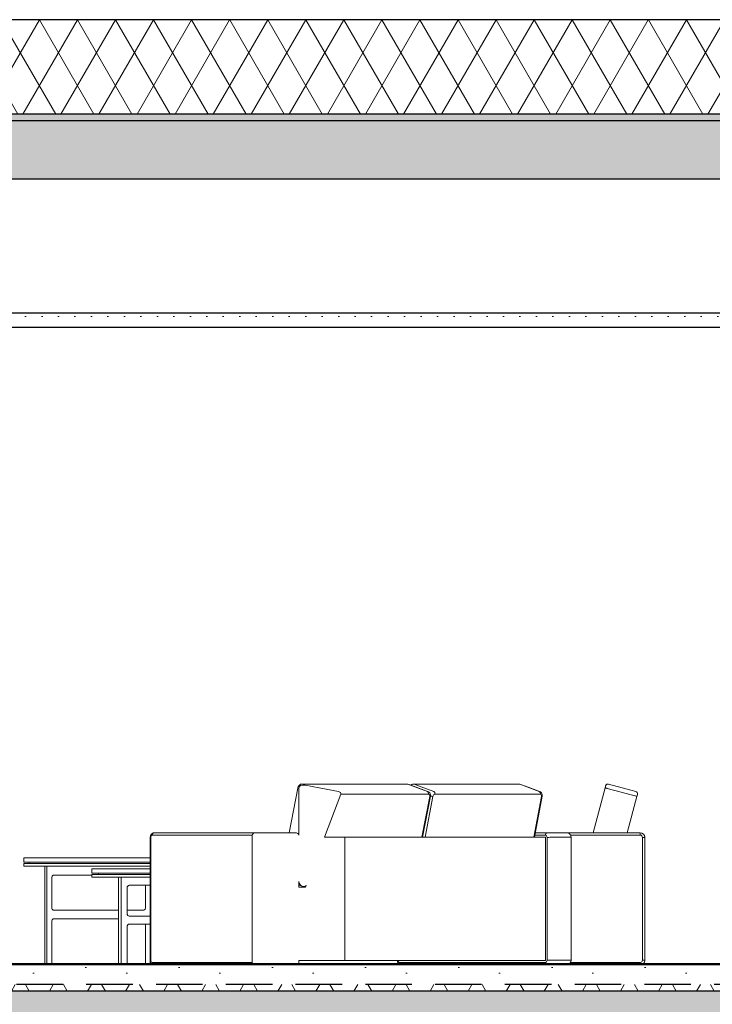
# Model space of a CAD drawing. Header units: millimetres. Extents: x -3848 to 115359, y -22918 to 12821.
# Tile 47 of 51: x 57173 to 60325, y -14298 to -9818. Entities that reach past the tile are written whole.
import ezdxf

# ---------------------------------------------------------------- set-up
doc = ezdxf.new("R2010")
doc.units = ezdxf.units.MM
doc.header["$MEASUREMENT"] = 0
doc.linetypes.add('Hidden Line', pattern=[317.5, 211.666667, -105.833333])
for name, color, linetype in [('New_1235_Vahelaed', 7, 'Continuous'), ('New_1236_Katuslaed', 7, 'Continuous'), ('New_1322_Põrandapinnad', 7, 'Continuous'), ('New_1324_Laepinnad', 7, 'Continuous'), ('New_1331_Sisseehitatud standardmööbel', 7, 'Continuous')]:
    doc.layers.add(name, color=color, linetype=linetype)
for name, color, linetype, lineweight in [('New_1235_Vahelaed_Pen_No__101', 252, 'Continuous', 13), ('New_1235_Vahelaed_Pen_No__41', 7, 'Continuous', 25), ('New_1236_Katuslaed_Pen_No__101', 252, 'Continuous', 13), ('New_1236_Katuslaed_Pen_No__41', 7, 'Continuous', 25), ('New_1322_Põrandapinnad_Pen_No__101', 252, 'Continuous', 13), ('New_1322_Põrandapinnad_Pen_No__41', 7, 'Continuous', 25), ('New_1324_Laepinnad_Pen_No__101', 252, 'Continuous', 13), ('New_1324_Laepinnad_Pen_No__41', 7, 'Continuous', 25), ('New_1331_Sisseehitatud standardmööbel_Pen_No__101', 252, 'Continuous', 13)]:
    doc.layers.add(name, color=color, linetype=linetype, lineweight=lineweight)
pattern_1 = [(0, (-4225, -17918.5), (0, 623.5383), [60, -300]), (0, (-4045, -17606.7), (0, 623.5383), [60, -300]), (60, (-4225, -17918.5), (-540, 311.769), [60, -300]), (60, (-3865, -17918.5), (-540, 311.769), [60, -300]), (120, (-4165, -17918.5), (540, 311.769), [60, -300]), (120, (-3805, -17918.5), (540, 311.769), [60, -300]), (0, (-4224.99, -17858.48), (0, 120), [0, -120, 0, -180]), (45, (-4164.99, -17858.48), (-84.85282, 84.85282), [0, -90, 0, -150])]
pattern_2 = [(0, (-4225, -17918.5), (0, 779.423), [48.75, -401.25]), (0, (-4000, -17528.8), (0, 779.423), [48.75, -401.25]), (60, (-4225, -17918.5), (-675, 389.7114), [48.75, -401.25]), (60, (-3775, -17918.5), (-675, 389.711), [48.75, -401.25]), (120, (-4176.24, -17918.5), (675, 389.7114), [48.75, -401.25]), (120, (-3726.24, -17918.5), (675, 389.711), [48.75, -401.25]), (0, (-4224.99, -17843.48), (0, 150), [0, -150, 0, -225]), (45, (-4149.99, -17843.48), (-106.06602, 106.06602), [0, -112.5, 0, -187.5])]
pattern_3 = [(60, (-4224.99, -17918.48), (-129.9038, 75), []), (120, (-4224.99, -17918.48), (129.9038, 75), [])]

# ---------------------------------------------------------------- blocks, each defined once
blk = doc.blocks.new('Section Element_769_2', base_point=(-4225, -17918.5))
at = {"layer": 'New_1235_Vahelaed_Pen_No__101', "linetype": 'Continuous', "lineweight": 13}
h = blk.add_hatch(dxfattribs=at)
h.set_pattern_fill('Lightweight_Concrete_0002', color=252, style=0, pattern_type=2)
h.set_pattern_definition(pattern_2)
h.paths.add_polyline_path([(64355.6, -14208.5), (64355.6, -14118.5), (55935.6, -14118.5), (55935.6, -14208.5)])
h = blk.add_hatch(dxfattribs=at)
h.set_pattern_fill('Batt_Insulation_0002', color=252, style=0, pattern_type=2)
h.set_pattern_definition(pattern_3)
h.paths.add_polyline_path([(64355.6, -14238.5), (64355.6, -14208.5), (55935.6, -14208.5), (55935.6, -14238.5)])
h = blk.add_hatch(dxfattribs=at)
h.set_pattern_fill('Structural_Concrete_0002', color=252, style=0, pattern_type=2)
h.set_pattern_definition(pattern_1)
h.paths.add_polyline_path([(64355.6, -14458.5), (64355.6, -14238.5), (55935.6, -14238.5), (55935.6, -14458.5)])
at = {"layer": 'New_1235_Vahelaed_Pen_No__41', "color": 7, "linetype": 'Hidden Line', "lineweight": 25}
blk.add_line((64355.6, -14208.5), (55935.6, -14208.5), dxfattribs=at)
at = {"layer": 'New_1235_Vahelaed_Pen_No__41', "color": 7, "linetype": 'Continuous', "lineweight": 25}
blk.add_line((64355.6, -14238.5), (55935.6, -14238.5), dxfattribs=at)
blk = doc.blocks.new('Section Element_781_2', base_point=(-4225, -17918.5))
at = {"layer": 'New_1236_Katuslaed_Pen_No__101', "linetype": 'Continuous', "lineweight": 13}
h = blk.add_hatch(dxfattribs=at)
h.set_pattern_fill('Batt_Insulation_0002', color=252, style=0, pattern_type=2)
h.set_pattern_definition(pattern_3)
h.paths.add_polyline_path([(55525.6, -9818.5), (55525.6, -10248.5), (65845.6, -10248.5), (65845.6, -9818.5)])
h = blk.add_hatch(dxfattribs=at)
h.set_pattern_fill('Lightweight_Concrete_0002', color=252, style=0, pattern_type=2)
h.set_pattern_definition(pattern_2)
h.paths.add_polyline_path([(55525.6, -10248.5), (55525.6, -10278.5), (65845.6, -10278.5), (65845.6, -10248.5)])
h = blk.add_hatch(dxfattribs=at)
h.set_pattern_fill('Structural_Concrete_0002', color=252, style=0, pattern_type=2)
h.set_pattern_definition(pattern_1)
h.paths.add_polyline_path([(55525.6, -10278.5), (55525.6, -10543.5), (65615.6, -10543.5), (65615.6, -10318.5), (65845.6, -10318.5), (65845.6, -10278.5)])
at = {"layer": 'New_1236_Katuslaed_Pen_No__41', "color": 7, "linetype": 'Continuous', "lineweight": 25}
for p, q in [((65845.6, -9818.5), (55525.6, -9818.5)), ((65845.6, -10248.5), (55525.6, -10248.5)), ((65845.6, -10278.5), (55525.6, -10278.5)), ((60930.6, -10543.5), (55940.6, -10543.5))]:
    blk.add_line(p, q, dxfattribs=at)
blk = doc.blocks.new('Section Element_785_2', base_point=(-4225, -17918.5))
at = {"layer": 'New_1324_Laepinnad_Pen_No__101', "linetype": 'Continuous', "lineweight": 13}
h = blk.add_hatch(dxfattribs=at)
h.set_pattern_fill('Gypsum_0002', color=252, style=0, pattern_type=2)
h.set_pattern_definition([(0, (-4224.99, -17918.485), (0, 75), [0, -75])])
h.paths.add_polyline_path([(60935.6, -11153.5), (55935.6, -11153.5), (55935.6, -11218.5), (60935.6, -11218.5)])
at = {"layer": 'New_1324_Laepinnad_Pen_No__41', "color": 7, "linetype": 'Continuous', "lineweight": 25}
for p, q in [((55935.6, -11153.5), (55935.6, -11218.5)), ((55940.6, -11153.5), (55935.6, -11153.5)), ((60930.6, -11153.5), (55940.6, -11153.5)), ((60935.6, -11153.5), (60930.6, -11153.5)), ((60935.6, -11153.5), (60935.6, -11218.5)), ((55940.6, -11218.5), (55935.6, -11218.5)), ((60930.6, -11218.5), (55940.6, -11218.5)), ((60935.6, -11218.5), (60930.6, -11218.5))]:
    blk.add_line(p, q, dxfattribs=at)
blk = doc.blocks.new('*X868', base_point=(-4225, -17918.5))
at = {"layer": 'New_1322_Põrandapinnad_Pen_No__101', "linetype": 'Continuous', "lineweight": 13}
for points in [[(56075.2, -14114.5), (56075.2, -14118.5), (56225.2, -14118.5), (56225.2, -14114.5)], [(56375.2, -14114.5), (56375.2, -14118.5), (56525.2, -14118.5), (56525.2, -14114.5)], [(56675.2, -14114.5), (56675.2, -14118.5), (56825.2, -14118.5), (56825.2, -14114.5)], [(56975.2, -14114.5), (56975.2, -14118.5), (57125.2, -14118.5), (57125.2, -14114.5)], [(57275.2, -14114.5), (57275.2, -14118.5), (57425.2, -14118.5), (57425.2, -14114.5)], [(57575.2, -14114.5), (57575.2, -14118.5), (57725.2, -14118.5), (57725.2, -14114.5)], [(57875.2, -14114.5), (57875.2, -14118.5), (58025.2, -14118.5), (58025.2, -14114.5)], [(58175.2, -14114.5), (58175.2, -14118.5), (58325.2, -14118.5), (58325.2, -14114.5)], [(58475.2, -14114.5), (58475.2, -14118.5), (58625.2, -14118.5), (58625.2, -14114.5)], [(58775.2, -14114.5), (58775.2, -14118.5), (58925.2, -14118.5), (58925.2, -14114.5)], [(59075.2, -14114.5), (59075.2, -14118.5), (59225.2, -14118.5), (59225.2, -14114.5)], [(59375.2, -14114.5), (59375.2, -14118.5), (59525.2, -14118.5), (59525.2, -14114.5)], [(59675.2, -14114.5), (59675.2, -14118.5), (59825.2, -14118.5), (59825.2, -14114.5)], [(59975.2, -14114.5), (59975.2, -14118.5), (60125.2, -14118.5), (60125.2, -14114.5)], [(60275.2, -14114.5), (60275.2, -14118.5), (60425.2, -14118.5), (60425.2, -14114.5)], [(60575.2, -14114.5), (60575.2, -14118.5), (60725.2, -14118.5), (60725.2, -14114.5)], [(60933.6, -14114.5), (60875.2, -14114.5), (60875.2, -14118.5), (60933.6, -14118.5)]]:
    blk.add_hatch(color=252, dxfattribs=at).paths.add_polyline_path(points)
blk = doc.blocks.new('Section Element_832_2', base_point=(-4225, -17918.5))
at = {"layer": 'New_1322_Põrandapinnad_Pen_No__41', "color": 7, "linetype": 'Continuous', "lineweight": 25}
for p, q in [((55940.6, -14114.5), (55937.6, -14114.5)), ((60930.6, -14114.5), (55940.6, -14114.5)), ((60933.6, -14114.5), (60930.6, -14114.5))]:
    blk.add_line(p, q, dxfattribs=at)
at = {"layer": 'New_1322_Põrandapinnad_Pen_No__41', "color": 7, "linetype": 'Continuous', "lineweight": 25, "flags": 128}
blk.add_lwpolyline([(60933.6, -14118.5), (58429.6, -14118.5), (58337.7, -14118.5), (58245.8, -14118.5), (55937.6, -14118.5)], dxfattribs=at)
at = {"layer": 'New_1322_Põrandapinnad', "lineweight": 0}
blk.add_blockref('*X868', (-4225, -17918.5), dxfattribs=at)
blk = doc.blocks.new('Section Element_836_2', base_point=(-4225, -17918.5))
at = {"layer": 'New_1331_Sisseehitatud standardmööbel_Pen_No__101', "color": 252, "linetype": 'Continuous', "lineweight": 13}
for p, q in [((57192.8, -13633), (57192.7, -13633.5)), ((57192.7, -13633.5), (57192.7, -13634)), ((57192.7, -13634), (57192.7, -13652.5)), ((57199.2, -13652.5), (57192.7, -13652.5)), ((57199.2, -13658.5), (57192.7, -13658.5)), ((57192.7, -13670.5), (57192.7, -13658.5)), ((57193, -13632.6), (57192.8, -13633)), ((57193.2, -13632.2), (57193, -13632.6)), ((57193.5, -13631.9), (57193.2, -13632.2)), ((57193.8, -13631.7), (57193.5, -13631.9)), ((57194.1, -13631.5), (57193.8, -13631.7)), ((57194.4, -13631.5), (57194.1, -13631.5)), ((57200.9, -13631.5), (57194.4, -13631.5)), ((57218.6, -13652.5), (57199.2, -13652.5)), ((57218.6, -13658.5), (57199.2, -13658.5)), ((57220.2, -13631.5), (57200.9, -13631.5)), ((57216.5, -13658.5), (57216.5, -13652.5)), ((57250, -13652.5), (57218.6, -13652.5)), ((57250, -13658.5), (57218.6, -13658.5)), ((57251.4, -13631.5), (57220.2, -13631.5)), ((57292.3, -13652.5), (57250, -13652.5)), ((57292.3, -13658.5), (57250, -13658.5)), ((57293.5, -13631.5), (57251.4, -13631.5)), ((57343.8, -13652.5), (57292.3, -13652.5)), ((57343.8, -13658.5), (57292.3, -13658.5)), ((57344.8, -13631.5), (57293.5, -13631.5)), ((57402.6, -13652.5), (57343.8, -13652.5)), ((57402.6, -13658.5), (57343.8, -13658.5)), ((57403.3, -13631.5), (57344.8, -13631.5)), ((57466.4, -13652.5), (57402.6, -13652.5)), ((57466.4, -13658.5), (57402.6, -13658.5)), ((57466.7, -13631.5), (57403.3, -13631.5)), ((57532.7, -13652.5), (57466.4, -13652.5)), ((57532.7, -13658.5), (57466.4, -13658.5)), ((57532.7, -13631.5), (57466.7, -13631.5)), ((57598.7, -13631.5), (57532.7, -13631.5)), ((57599, -13652.5), (57532.7, -13652.5)), ((57599, -13658.5), (57532.7, -13658.5)), ((57662.2, -13631.5), (57598.7, -13631.5)), ((57662.8, -13652.5), (57599, -13652.5)), ((57662.8, -13658.5), (57599, -13658.5)), ((57720.7, -13631.5), (57662.2, -13631.5)), ((57721.6, -13652.5), (57662.8, -13652.5)), ((57721.6, -13658.5), (57662.8, -13658.5)), ((57767.3, -13631.5), (57720.7, -13631.5)), ((57767.3, -13652.5), (57721.6, -13652.5)), ((57767.3, -13658.5), (57721.6, -13658.5)), ((57199.2, -13670.5), (57192.7, -13670.5)), ((57218.6, -13670.5), (57199.2, -13670.5)), ((57250, -13670.5), (57218.6, -13670.5)), ((57292.3, -13670.5), (57250, -13670.5)), ((57288, -13670.5), (57288, -14114.5)), ((57343.8, -13670.5), (57292.3, -13670.5)), ((57297.6, -13670.5), (57297.6, -14114.5)), ((57402.6, -13670.5), (57343.8, -13670.5)), ((57466.4, -13670.5), (57402.6, -13670.5)), ((57532.7, -13670.5), (57466.4, -13670.5)), ((57599, -13670.5), (57532.7, -13670.5)), ((57662.8, -13670.5), (57599, -13670.5)), ((57721.6, -13670.5), (57662.8, -13670.5)), ((57767.3, -13670.5), (57721.6, -13670.5)), ((57319.2, -13724.8), (57319.8, -13719.6)), ((57319.2, -13856), (57319.2, -13724.8)), ((57319.8, -13719.6), (57321.3, -13715.2)), ((57321.3, -13715.2), (57323.7, -13712.2)), ((57323.7, -13712.2), (57326.4, -13711.2)), ((57326.4, -13711.2), (57502.2, -13711.2)), ((57746.2, -13856), (57746.2, -13756.7)), ((57319.8, -13861.2), (57319.2, -13856)), ((57321.3, -13865.6), (57319.8, -13861.2)), ((57323.7, -13868.6), (57321.3, -13865.6)), ((57326.4, -13869.6), (57323.7, -13868.6)), ((57524.1, -13869.6), (57326.4, -13869.6)), ((57528, -13869.6), (57524.1, -13869.6)), ((57532.7, -13869.6), (57528, -13869.6)), ((57537.4, -13869.6), (57532.7, -13869.6)), ((57541.4, -13869.6), (57537.4, -13869.6)), ((57541.4, -13869.6), (57622.7, -13869.6)), ((57662.2, -13869.6), (57739, -13869.6)), ((57739, -13869.6), (57741.8, -13868.6)), ((57741.8, -13868.6), (57744.1, -13865.6)), ((57744.1, -13865.6), (57745.7, -13861.2)), ((57745.7, -13861.2), (57746.2, -13856)), ((57319.2, -13923.9), (57319.8, -13918.7)), ((57319.2, -14114.5), (57319.2, -13923.9)), ((57319.8, -13918.7), (57321.3, -13914.3)), ((57321.3, -13914.3), (57323.7, -13911.4)), ((57323.7, -13911.4), (57326.4, -13910.3)), ((57326.4, -13910.3), (57524.1, -13910.3)), ((57528, -13910.3), (57524.1, -13910.3)), ((57532.7, -13910.3), (57528, -13910.3)), ((57537.4, -13910.3), (57532.7, -13910.3)), ((57541.4, -13910.3), (57537.4, -13910.3)), ((57622.7, -13910.3), (57541.4, -13910.3)), ((57746.2, -14114.5), (57746.2, -13933.6)), ((57767.8, -14102.4), (57767.8, -14114.5))]:
    blk.add_line(p, q, dxfattribs=at)
blk = doc.blocks.new('Section Element_837_2', base_point=(-4225, -17918.5))
at = {"layer": 'New_1331_Sisseehitatud standardmööbel_Pen_No__101', "color": 252, "linetype": 'Continuous', "lineweight": 13}
for p, q in [((57502.3, -13683.5), (57502.2, -13684)), ((57502.2, -13684), (57502.2, -13702.5)), ((57510.5, -13702.5), (57502.2, -13702.5)), ((57510.5, -13708.5), (57502.2, -13708.5)), ((57502.2, -13720.5), (57502.2, -13708.5)), ((57502.4, -13683), (57502.3, -13683.5)), ((57502.6, -13682.6), (57502.4, -13683)), ((57502.8, -13682.2), (57502.6, -13682.6)), ((57503.2, -13681.9), (57502.8, -13682.2)), ((57503.5, -13681.7), (57503.2, -13681.9)), ((57503.9, -13681.5), (57503.5, -13681.7)), ((57504.4, -13681.5), (57503.9, -13681.5)), ((57512.6, -13681.5), (57504.4, -13681.5)), ((57535, -13702.5), (57510.5, -13702.5)), ((57535, -13708.5), (57510.5, -13708.5)), ((57536.9, -13681.5), (57512.6, -13681.5)), ((57532.3, -13708.5), (57532.3, -13702.5)), ((57574.7, -13702.5), (57535, -13702.5)), ((57574.7, -13708.5), (57535, -13708.5)), ((57576.5, -13681.5), (57536.9, -13681.5)), ((57628.2, -13702.5), (57574.7, -13702.5)), ((57628.2, -13708.5), (57574.7, -13708.5)), ((57629.7, -13681.5), (57576.5, -13681.5)), ((57693.3, -13702.5), (57628.2, -13702.5)), ((57693.3, -13708.5), (57628.2, -13708.5)), ((57694.5, -13681.5), (57629.7, -13681.5)), ((57767.3, -13702.5), (57693.3, -13702.5)), ((57767.3, -13708.5), (57693.3, -13708.5)), ((57767.3, -13681.5), (57694.5, -13681.5)), ((57510.5, -13720.5), (57502.2, -13720.5)), ((57535, -13720.5), (57510.5, -13720.5)), ((57574.7, -13720.5), (57535, -13720.5)), ((57628.2, -13720.5), (57574.7, -13720.5)), ((57622.7, -13720.5), (57622.7, -14114.5)), ((57693.3, -13720.5), (57628.2, -13720.5)), ((57634.9, -13720.5), (57634.9, -14114.5)), ((57767.3, -13720.5), (57693.3, -13720.5)), ((57662.2, -13768.7), (57662.9, -13764.1)), ((57662.2, -13885.3), (57662.2, -13768.7)), ((57662.9, -13764.1), (57664.9, -13760.2)), ((57664.9, -13760.2), (57667.9, -13757.6)), ((57667.9, -13757.6), (57671.3, -13756.7)), ((57671.3, -13756.7), (57767.3, -13756.7)), ((57662.9, -13889.9), (57662.2, -13885.3)), ((57664.9, -13893.8), (57662.9, -13889.9)), ((57667.9, -13896.5), (57664.9, -13893.8)), ((57671.3, -13897.4), (57667.9, -13896.5)), ((57767.3, -13897.4), (57671.3, -13897.4)), ((57662.2, -13945.6), (57662.9, -13941)), ((57662.2, -14114.5), (57662.2, -13945.6)), ((57662.9, -13941), (57664.9, -13937.1)), ((57664.9, -13937.1), (57667.9, -13934.5)), ((57667.9, -13934.5), (57671.3, -13933.6)), ((57671.3, -13933.6), (57767.3, -13933.6))]:
    blk.add_line(p, q, dxfattribs=at)
blk = doc.blocks.new('Section Element_838_2', base_point=(-4225, -17918.5))
at = {"layer": 'New_1331_Sisseehitatud standardmööbel_Pen_No__101', "color": 252, "linetype": 'Continuous', "lineweight": 13}
for p, q in [((59839.9, -13304.4), (59839.3, -13306.5)), ((59840.1, -13303.5), (59839.9, -13304.4)), ((59840.1, -13303.5), (59841.1, -13301.1)), ((59841.1, -13301.1), (59844.8, -13297.4)), ((59844.8, -13297.4), (59849.8, -13296.1)), ((59849.8, -13296.1), (59852.4, -13296.5)), ((59852.4, -13296.5), (59915.1, -13313.3)), ((59837.3, -13314.1), (59782.5, -13518.5)), ((59838.5, -13309.6), (59837.3, -13314.1)), ((59837.3, -13314.1), (59837.7, -13314)), ((59837.7, -13314), (59839.3, -13314.1)), ((59839.3, -13306.5), (59838.5, -13309.6)), ((59839.3, -13314.1), (59840.2, -13314.4)), ((59840.2, -13314.4), (59844.6, -13315.5)), ((59844.6, -13315.5), (59847.1, -13316.2)), ((59847.1, -13316.2), (59909.8, -13333)), ((59972.6, -13349.8), (59909.8, -13333)), ((59977.9, -13330.1), (59915.1, -13313.3)), ((59975.1, -13350.5), (59972.6, -13349.8)), ((59980.3, -13331.1), (59977.9, -13330.1)), ((59984, -13334.8), (59980.3, -13331.1)), ((59983.4, -13348.4), (59982.1, -13353)), ((59984.2, -13345.3), (59983.4, -13348.4)), ((59985.3, -13339.8), (59984, -13334.8)), ((59984.7, -13343.3), (59984.2, -13345.3)), ((59985, -13342.3), (59984.7, -13343.3)), ((59985, -13342.3), (59985.3, -13339.8)), ((59982.1, -13353), (59937.8, -13518.5)), ((59979.5, -13351.7), (59975.1, -13350.5)), ((59980.4, -13351.9), (59979.5, -13351.7)), ((59981.9, -13352.6), (59980.4, -13351.9)), ((59982.1, -13353), (59981.9, -13352.6)), ((59996.6, -13518.5), (59665.2, -13518.5)), ((59996.6, -13528.5), (59679.7, -13528.5)), ((59997.6, -13518.5), (59996.6, -13518.5)), ((59996.6, -13518.8), (59996.6, -13518.5)), ((59996.6, -13521.4), (59996.6, -13518.8)), ((59996.6, -13525.9), (59996.6, -13521.4)), ((59996.6, -13528.4), (59996.6, -13525.9)), ((59996.6, -13528.5), (59996.6, -13528.4)), ((60001.3, -13529.4), (59996.6, -13528.5)), ((60005.2, -13520), (59997.6, -13518.5)), ((60004.5, -13531.6), (60001.3, -13529.4)), ((60011.7, -13524.3), (60005.2, -13520)), ((60016.1, -13530.8), (60011.7, -13524.3)), ((60006.6, -13534.7), (60004.5, -13531.6)), ((60007.6, -13539.5), (60006.6, -13534.7)), ((60007.6, -13539.5), (60010.2, -13539.2)), ((60007.6, -14097.5), (60007.6, -13539.5)), ((60010.2, -13539.2), (60014.7, -13538.8)), ((60014.7, -13538.8), (60017.2, -13538.5)), ((60017.6, -13538.5), (60016.1, -13530.8)), ((60017.2, -13538.5), (60017.6, -13538.5)), ((60017.6, -14097.9), (60017.6, -13538.5)), ((59679.7, -14108.5), (59996.6, -14108.5)), ((59996.6, -14108.5), (60001.3, -14107.5)), ((59996.6, -14108.5), (59996.8, -14111.1)), ((59996.8, -14111.1), (59997.2, -14114.5)), ((60001.3, -14107.5), (60004.5, -14105.4)), ((60004.5, -14105.4), (60006.6, -14102.2)), ((60006.6, -14102.2), (60007.6, -14097.5)), ((60007.6, -14097.5), (60010.2, -14097.8)), ((60010.2, -14097.8), (60011.5, -14097.9)), ((60011.5, -14097.9), (60014.7, -14097.9)), ((60011.7, -14112.6), (60016.1, -14106.1)), ((60014.7, -14097.9), (60017.2, -14097.9)), ((60016.1, -14106.1), (60017.6, -14098.5)), ((60017.2, -14097.9), (60017.6, -14097.9)), ((60017.6, -14098.5), (60017.6, -14097.9)), ((60008.9, -14114.5), (60011.7, -14112.6))]:
    blk.add_line(p, q, dxfattribs=at)
blk = doc.blocks.new('Section Element_839_2', base_point=(-4225, -17918.5))
at = {"layer": 'New_1331_Sisseehitatud standardmööbel_Pen_No__101', "color": 252, "linetype": 'Continuous', "lineweight": 13}
for p, q in [((58444.7, -13302.3), (58441, -13307.6)), ((58449.2, -13298.8), (58444.7, -13302.3)), ((58452, -13303.5), (58445.9, -13309)), ((58449.2, -13298.8), (58452, -13297.6)), ((58457.6, -13296.1), (58452, -13297.6)), ((58937.9, -13296.1), (58457.6, -13296.1)), ((58457.6, -13296.1), (58459.5, -13296.5)), ((58459.5, -13296.5), (58472, -13301.2)), ((58938.4, -13296.1), (58937.9, -13296.1)), ((58937.9, -13296.1), (58939.8, -13296.5)), ((58938.4, -13296.1), (58940.3, -13296.5)), ((58939.8, -13296.5), (58984.2, -13313.3)), ((58945.4, -13297.9), (58940.3, -13296.5)), ((58945.4, -13297.9), (58989.8, -13314.7)), ((58958.4, -13298.8), (58954.8, -13301.5)), ((58958.4, -13298.8), (58961.1, -13297.6)), ((58966.8, -13296.1), (58961.1, -13297.6)), ((59447.1, -13296.1), (58966.8, -13296.1)), ((58966.8, -13296.1), (58968.6, -13296.5)), ((58968.6, -13296.5), (59013, -13313.3)), ((59447.5, -13296.1), (59447.1, -13296.1)), ((59447.1, -13296.1), (59448.9, -13296.5)), ((59447.5, -13296.1), (59449.4, -13296.5)), ((59448.9, -13296.5), (59493.3, -13313.3)), ((59454.5, -13297.9), (59449.4, -13296.5)), ((59454.5, -13297.9), (59498.9, -13314.7)), ((58438.8, -13314.4), (58400.1, -13518.5)), ((58441, -13307.6), (58438.8, -13314.2)), ((58438.8, -13314.2), (58438.8, -13314.4)), ((58438.8, -13314.4), (58440, -13315.5)), ((58440, -13315.5), (58441.6, -13316.2)), ((58441.6, -13316.2), (58443.8, -13317)), ((58633, -13334.8), (58634.9, -13339.8)), ((59033.4, -13342.3), (58634.5, -13342.3)), ((59028.6, -13330.1), (58984.2, -13313.3)), ((59034.2, -13331.6), (58989.8, -13314.7)), ((59057.4, -13330.1), (59013, -13313.3)), ((59030.3, -13331.1), (59028.6, -13330.1)), ((59032.9, -13334.8), (59030.3, -13331.1)), ((59033.8, -13339.6), (59032.9, -13334.8)), ((59033.4, -13342.3), (59033.8, -13339.8)), ((59036.6, -13343.3), (59033.4, -13342.3)), ((59033.8, -13339.8), (59033.8, -13339.6)), ((59035.8, -13332.5), (59034.2, -13331.6)), ((59039.6, -13336.7), (59035.8, -13332.5)), ((59038.4, -13345.3), (59036.6, -13343.3)), ((59039.3, -13348.4), (59038.4, -13345.3)), ((59039.1, -13353), (59039.3, -13348.4)), ((59041, -13339.6), (59039.6, -13336.7)), ((59042.6, -13345), (59041, -13339.6)), ((59042.3, -13351.5), (59042.6, -13345)), ((59054.8, -13348.4), (59053.3, -13353)), ((59056.9, -13345.3), (59054.8, -13348.4)), ((59059.5, -13343.3), (59056.9, -13345.3)), ((59059.1, -13331.1), (59057.4, -13330.1)), ((59061.9, -13334.8), (59059.1, -13331.1)), ((59063.1, -13342.3), (59059.5, -13343.3)), ((59063.1, -13339.8), (59061.9, -13334.8)), ((59063.1, -13342.3), (59063.1, -13339.8)), ((59542.5, -13342.3), (59063.1, -13342.3)), ((59537.7, -13330.1), (59493.3, -13313.3)), ((59543.3, -13331.6), (59498.9, -13314.7)), ((59539.4, -13331.1), (59537.7, -13330.1)), ((59542, -13334.8), (59539.4, -13331.1)), ((59542.9, -13339.6), (59542, -13334.8)), ((59542.5, -13342.3), (59542.9, -13339.8)), ((59545.7, -13343.3), (59542.5, -13342.3)), ((59542.9, -13339.8), (59542.9, -13339.6)), ((59544.9, -13332.5), (59543.3, -13331.6)), ((59548.7, -13336.7), (59544.9, -13332.5)), ((59547.5, -13345.3), (59545.7, -13343.3)), ((59548.5, -13348.4), (59547.5, -13345.3)), ((59548.3, -13353), (59548.5, -13348.4)), ((59550.1, -13339.6), (59548.7, -13336.7)), ((59551.7, -13345), (59550.1, -13339.6)), ((59551.4, -13351.5), (59551.7, -13345)), ((59004, -13538.5), (59039.1, -13353)), ((59006.8, -13538.5), (59042.3, -13351.5)), ((59053.3, -13353), (59018.1, -13538.5)), ((59039.1, -13353), (59040.8, -13352.6)), ((59040.8, -13352.6), (59042.3, -13351.5)), ((59046.4, -13351.7), (59042.3, -13350.7)), ((59048.2, -13351.9), (59046.4, -13351.7)), ((59051.3, -13352.6), (59048.2, -13351.9)), ((59053.3, -13353), (59051.3, -13352.6)), ((59513.1, -13538.5), (59548.3, -13353)), ((59516, -13538.5), (59551.4, -13351.5)), ((59548.3, -13353), (59549.9, -13352.6)), ((59549.9, -13352.6), (59551.4, -13351.5)), ((57770.8, -13526.5), (57768.2, -13532)), ((57772.7, -13524.6), (57770.8, -13526.5)), ((57774.6, -13529.4), (57772.4, -13531.6)), ((57777.2, -13520.3), (57772.7, -13524.6)), ((57778, -13528.5), (57774.6, -13529.4)), ((57782.5, -13518.8), (57777.2, -13520.3)), ((57779.5, -13521.4), (57778, -13525.9)), ((57778, -13525.9), (57778, -13528.5)), ((58231.6, -13528.5), (57778, -13528.5)), ((57782.5, -13518.8), (57779.5, -13521.4)), ((57784.3, -13518.5), (57782.5, -13518.8)), ((58245.8, -13518.5), (57784.3, -13518.5)), ((58235.8, -13521.4), (58232.1, -13525.9)), ((58439.6, -13521.4), (58443.3, -13525.9)), ((58443.3, -13525.9), (58443.8, -13528.5)), ((59565.5, -13528.5), (59517.9, -13528.5)), ((59572.6, -13518.5), (59519.7, -13518.5)), ((59565.5, -13528.4), (59565.8, -13525.9)), ((59565.5, -13528.5), (59565.5, -13528.4)), ((59568.9, -13529.4), (59565.5, -13528.5)), ((59565.8, -13525.9), (59567.6, -13521.4)), ((59567.6, -13521.4), (59570.8, -13518.8)), ((59571.1, -13531.6), (59568.9, -13529.4)), ((59570.8, -13518.8), (59572.6, -13518.5)), ((59573.3, -13518.5), (59572.6, -13518.5)), ((59573.3, -13518.5), (59619.3, -13518.5)), ((59665.2, -13518.5), (59619.3, -13518.5)), ((59667, -13518.8), (59665.2, -13518.5)), ((59672.4, -13520.3), (59667, -13518.8)), ((59676.9, -13524.6), (59672.4, -13520.3)), ((59678.7, -13526.5), (59676.9, -13524.6)), ((59681.3, -13532), (59678.7, -13526.5)), ((57768.2, -13532), (57767.3, -13538.8)), ((57767.3, -13538.8), (57767.3, -13539.1)), ((57767.3, -13539.1), (57767.3, -14098.2)), ((57767.3, -13539.1), (57768.2, -13539.1)), ((57768.2, -13539.1), (57768.6, -13539.2)), ((57768.6, -13539.2), (57770.2, -13539.5)), ((57770.9, -13534.7), (57770.2, -13539.5)), ((57770.2, -13539.5), (57770.2, -14097.5)), ((57772.4, -13531.6), (57770.9, -13534.7)), ((58652.3, -13538.5), (58560.1, -13538.5)), ((59566.2, -13538.5), (58652.3, -13538.5)), ((58652.3, -13538.5), (58652.3, -14098.5)), ((59566.2, -14098.5), (59566.2, -13538.5)), ((59572.6, -13534.7), (59571.1, -13531.6)), ((59573.3, -13539.5), (59572.6, -13534.7)), ((59573.3, -13539.5), (59575.4, -13539.2)), ((59573.3, -14097.5), (59573.3, -13539.5)), ((59575.4, -13539.2), (59580.4, -13538.8)), ((59580.4, -13538.8), (59585.4, -13538.5)), ((59585.4, -13538.5), (59587.5, -13538.5)), ((59587.5, -13538.5), (59633.4, -13538.5)), ((59679.4, -13538.5), (59633.4, -13538.5)), ((59681, -13538.5), (59679.4, -13538.5)), ((59682.3, -13538.8), (59681, -13538.5)), ((59682.3, -13538.8), (59681.3, -13532)), ((59682.3, -14097.9), (59682.3, -13538.8)), ((58443.8, -13739.6), (58443.8, -13766)), ((58443.8, -13755.4), (58461, -13761.9)), ((58473.9, -13766), (58443.8, -13766)), ((58461, -13761.9), (58466.1, -13763.4)), ((58466.1, -13763.4), (58468, -13763.7)), ((58468, -13763.7), (58468.5, -13763.7)), ((58468.5, -13763.7), (58472, -13762.4)), ((58468.5, -13763.7), (58474.8, -13763.7)), ((58472, -13762.4), (58473.1, -13760.9)), ((58477.6, -13756.3), (58473.9, -13766)), ((57767.3, -14098.2), (57768.6, -14097.8)), ((57767.3, -14098.2), (57768.2, -14105)), ((57768.2, -14105), (57770.8, -14110.5)), ((57768.6, -14097.8), (57770.2, -14097.5)), ((57770.2, -14097.5), (57770.9, -14102.2)), ((57772.7, -14112.4), (57770.8, -14110.5)), ((57770.9, -14102.2), (57772.4, -14105.4)), ((57772.4, -14105.4), (57774.6, -14107.5)), ((57774.6, -14107.5), (57778, -14108.5)), ((57778.2, -14111.1), (57778, -14108.5)), ((57778, -14108.5), (57778, -14108.5)), ((57778, -14108.5), (58231.6, -14108.5)), ((57778.2, -14111.1), (57779.6, -14114.5)), ((58232.1, -14111.1), (58235.8, -14115.6)), ((58443.3, -14111.1), (58439.6, -14115.6)), ((58652.3, -14098.5), (58443.8, -14098.5)), ((59566.2, -14098.5), (58652.3, -14098.5)), ((58891.6, -14098.5), (58892.5, -14105)), ((58892.5, -14105), (58895.1, -14110.5)), ((58894.6, -14098.5), (58895.2, -14102.2)), ((58897, -14112.4), (58895.1, -14110.5)), ((58895.2, -14102.2), (58896.7, -14105.4)), ((58896.7, -14105.4), (58898.9, -14107.5)), ((58898.9, -14107.5), (58902.3, -14108.5)), ((58902.5, -14111.1), (58902.3, -14108.5)), ((58902.3, -14108.5), (58902.3, -14108.5)), ((58902.3, -14108.5), (59565.5, -14108.5)), ((58902.5, -14111.1), (58903.9, -14114.5)), ((59565.5, -14108.5), (59568.9, -14107.5)), ((59565.5, -14108.5), (59566, -14111.1)), ((59566, -14111.1), (59567.6, -14114.5)), ((59568.9, -14107.5), (59571.1, -14105.4)), ((59571.1, -14105.4), (59572.6, -14102.2)), ((59572.6, -14102.2), (59573.3, -14097.5)), ((59573.3, -14097.5), (59575.4, -14097.8)), ((59575.4, -14097.8), (59576.9, -14097.9)), ((59576.9, -14097.9), (59580.4, -14097.9)), ((59580.4, -14097.9), (59585.4, -14097.9)), ((59585.4, -14097.9), (59587.5, -14097.9)), ((59587.5, -14097.9), (59633.4, -14097.9)), ((59679.4, -14097.9), (59633.4, -14097.9)), ((59678.7, -14110.5), (59676.9, -14112.4)), ((59678.7, -14110.5), (59681.3, -14105)), ((59681, -14097.9), (59679.4, -14097.9)), ((59682.3, -14097.9), (59681, -14097.9)), ((59681.3, -14105), (59682.3, -14098.2)), ((59682.3, -14098.2), (59682.3, -14097.9)), ((57772.7, -14112.4), (57774.9, -14114.5)), ((58897, -14112.4), (58899.2, -14114.5)), ((59674.7, -14114.5), (59676.9, -14112.4))]:
    blk.add_line(p, q, dxfattribs=at)
at = {"layer": 'New_1331_Sisseehitatud standardmööbel_Pen_No__101', "color": 252, "linetype": 'Continuous', "lineweight": 13, "flags": 128}
for points in [[(58633, -13334.8), (58627.9, -13331.1), (58624.5, -13330.1), (58535.7, -13313.3), (58472, -13301.2), (58461.2, -13300.7), (58452, -13303.5)], [(58445.9, -13309), (58443.8, -13316.6), (58443.8, -13317), (58443.8, -13528.5)], [(58634.9, -13339.8), (58634.5, -13342.3), (58560.1, -13538.5)], [(58232.1, -13525.9), (58231.6, -13528.5), (58231.6, -14108.5), (58232.1, -14111.1)], [(58439.6, -13521.4), (58433.3, -13518.8), (58429.6, -13518.5), (58337.7, -13518.5), (58245.8, -13518.5), (58242.1, -13518.8), (58235.8, -13521.4)], [(58443.8, -13739.6), (58445.9, -13747.9), (58452, -13755.8), (58460.9, -13761.8), (58461.2, -13762), (58464.3, -13762.7), (58471.1, -13762.2)], [(58477.6, -13756.3), (58476.2, -13758.7), (58473.1, -13760.9), (58472.6, -13761.2), (58471.1, -13762.2)], [(58443.8, -14098.5), (58443.8, -14108.5), (58443.3, -14111.1)], [(58235.8, -14115.6), (58242.1, -14118.1), (58245.8, -14118.5)], [(58439.6, -14115.6), (58433.3, -14118.1), (58429.6, -14118.5)]]:
    blk.add_lwpolyline(points, dxfattribs=at)

msp = doc.modelspace()

# ---------------------------------------------------------------- block references
at = {"layer": 'New_1235_Vahelaed', "lineweight": 0}
msp.add_blockref('Section Element_769_2', (-4225, -17918.5), dxfattribs=at)
at = {"layer": 'New_1236_Katuslaed', "lineweight": 0}
msp.add_blockref('Section Element_781_2', (-4225, -17918.5), dxfattribs=at)
at = {"layer": 'New_1322_Põrandapinnad', "lineweight": 0}
msp.add_blockref('Section Element_832_2', (-4225, -17918.5), dxfattribs=at)
at = {"layer": 'New_1324_Laepinnad', "lineweight": 0}
msp.add_blockref('Section Element_785_2', (-4225, -17918.5), dxfattribs=at)
at = {"layer": 'New_1331_Sisseehitatud standardmööbel', "lineweight": 0}
for name in ['Section Element_839_2', 'Section Element_838_2', 'Section Element_836_2', 'Section Element_837_2']:
    msp.add_blockref(name, (-4225, -17918.5), dxfattribs=at)

doc.saveas('drawing.dxf')
